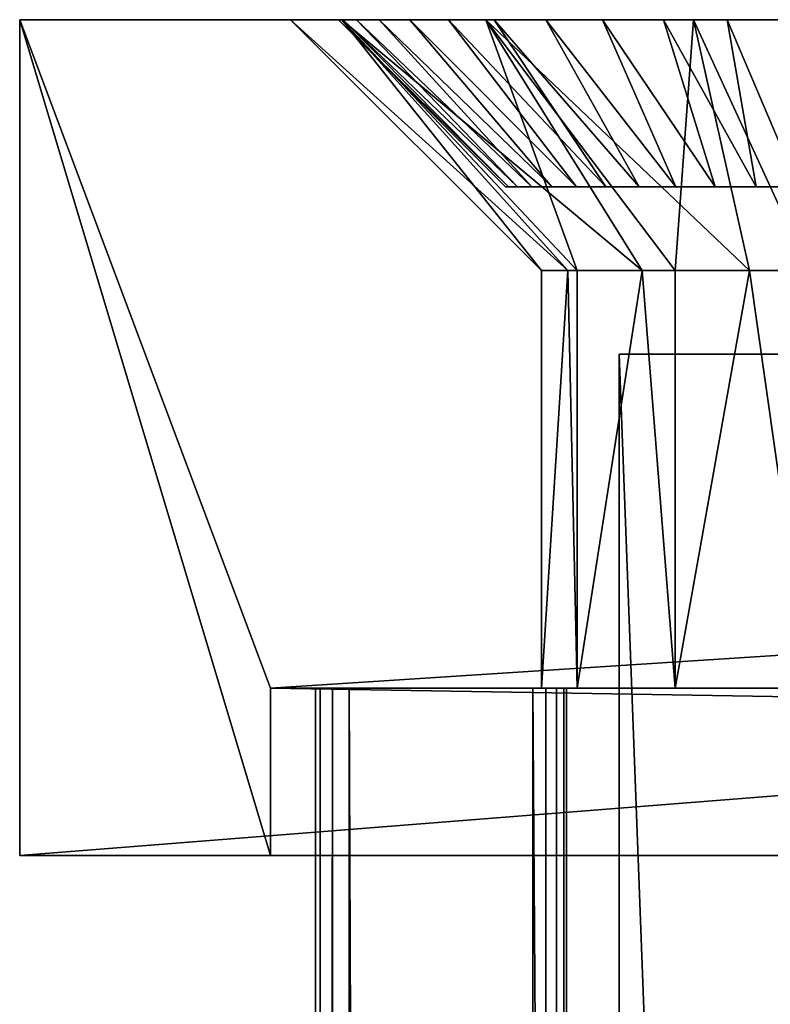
# Model space of a CAD drawing. Header units: millimetres. Extents: x -30 to 33, y 6 to 1514.
# Tile 32 of 43: x -30.37 to -25.88, y 1507.89 to 1513.78. Entities that reach past the tile are written whole.
import ezdxf

# ---------------------------------------------------------------- set-up
doc = ezdxf.new("R2010")
doc.units = ezdxf.units.MM
doc.header["$LTSCALE"] = 25.4
doc.layers.get('0').update_dxf_attribs({"true_color": 0xff5454})

# ---------------------------------------------------------------- blocks, each defined once
blk = doc.blocks.new('CL-OFFICE-PRO-LED-150-8294-8292-8295-8293.STL')
at = {"color": 250, "true_color": 0x262626}
mesh = blk.add_polyface(dxfattribs=at)
corners = [(32.928, 1508.7819, 72.785), (31.428, 1509.7819, 72.785), (31.428, 1508.7819, 72.785), (-28.872, 1508.7819, 72.785), (-30.372, 1513.7819, 72.785), (-30.372, 1508.7819, 72.785), (-28.872, 1509.7819, 72.785), (32.928, 1513.7819, 72.785)]
mesh.append_faces([[corners[k] for k in face] for face in [(0, 1, 2), (3, 4, 5)]], dxfattribs={"vtx0": -1, "color": 250})
mesh.append_faces([[corners[k] for k in face] for face in [(4, 6, 7), (7, 1, 0)]], dxfattribs={"vtx0": -1, "vtx1": -1, "color": 250})
mesh.append_faces([[corners[k] for k in face] for face in [(4, 3, 6), (7, 6, 1)]], dxfattribs={"vtx0": -1, "vtx2": -1, "color": 250})
mesh = blk.add_polyface(dxfattribs=at)
corners = [(-30.372, 1513.7819, 72.785), (-30.372, 1508.7819, 0.985), (-30.372, 1508.7819, 72.785), (-30.372, 1513.7819, 0.985)]
mesh.append_faces([[corners[k] for k in face] for face in [(0, 1, 2), (1, 0, 3)]], dxfattribs={"vtx0": -1, "color": 250})
mesh = blk.add_polyface(dxfattribs=at)
corners = [(32.928, 1513.7819, 0.985), (-30.372, 1508.7819, 0.985), (-30.372, 1513.7819, 0.985), (32.928, 1508.7819, 0.985)]
mesh.append_faces([[corners[k] for k in face] for face in [(0, 1, 2), (1, 0, 3)]], dxfattribs={"vtx0": -1, "color": 250})
mesh = blk.add_polyface(dxfattribs=at)
corners = [(-30.372, 1513.7819, 0.985), (-27.5848, 1513.7819, 41.2113), (32.928, 1513.7819, 0.985), (-28.445, 1513.7819, 42.2899), (-28.7519, 1513.7819, 43.635), (-30.372, 1513.7819, 72.785), (-26.3418, 1513.7819, 40.6127), (-28.445, 1513.7819, 44.98), (-27.5848, 1513.7819, 46.0586), (-26.3418, 1513.7819, 46.6572), (-24.9621, 1513.7819, 46.6572), (27.5182, 1513.7819, 46.6572), (28.8979, 1513.7819, 46.6572), (31.308, 1513.7819, 43.635), (32.928, 1513.7819, 72.785), (31.0011, 1513.7819, 42.2899), (30.1409, 1513.7819, 41.2113), (28.8979, 1513.7819, 40.6127), (-24.9621, 1513.7819, 40.6127), (27.5182, 1513.7819, 40.6127), (31.0011, 1513.7819, 44.98), (30.1409, 1513.7819, 46.0586), (-23.7191, 1513.7819, 41.2113), (26.2752, 1513.7819, 41.2113), (-22.8589, 1513.7819, 42.2899), (25.415, 1513.7819, 42.2899), (-22.552, 1513.7819, 43.635), (25.108, 1513.7819, 43.635), (-22.8589, 1513.7819, 44.98), (25.415, 1513.7819, 44.98), (-23.7191, 1513.7819, 46.0586), (26.2752, 1513.7819, 46.0586)]
mesh.append_faces([[corners[k] for k in face] for face in [(0, 1, 2), (1, 0, 3), (3, 0, 4), (4, 5, 7), (7, 5, 8), (8, 5, 9), (9, 5, 10), (11, 5, 12), (2, 13, 14), (13, 2, 15), (15, 2, 16), (16, 2, 17), (17, 18, 19), (14, 12, 5), (22, 19, 18), (19, 22, 23), (23, 24, 25), (25, 26, 27), (27, 28, 29), (29, 30, 31), (31, 10, 11)]], dxfattribs={"vtx0": -1, "vtx1": -1, "color": 250})
mesh.append_faces([[corners[k] for k in face] for face in [(10, 5, 11), (17, 2, 6)]], dxfattribs={"vtx0": -1, "vtx1": -1, "vtx2": -1, "color": 250})
mesh.append_faces([[corners[k] for k in face] for face in [(4, 0, 5), (2, 1, 6), (17, 6, 18), (14, 13, 20), (14, 20, 21), (14, 21, 12), (23, 22, 24), (25, 24, 26), (27, 26, 28), (29, 28, 30), (31, 30, 10)]], dxfattribs={"vtx0": -1, "vtx2": -1, "color": 250})
mesh = blk.add_polyface(dxfattribs=at)
corners = [(-28.7519, 1513.7819, 43.635), (-27.0935, 1512.2819, 44.3292), (-27.2519, 1512.2819, 43.635), (-28.445, 1513.7819, 44.98)]
mesh.append_faces([[corners[k] for k in face] for face in [(0, 1, 2), (1, 0, 3)]], dxfattribs={"vtx0": -1, "color": 250})
mesh = blk.add_polyface(dxfattribs=at)
corners = [(-28.445, 1513.7819, 42.2899), (-27.2519, 1512.2819, 43.635), (-27.0935, 1512.2819, 42.9407), (-28.7519, 1513.7819, 43.635)]
mesh.append_faces([[corners[k] for k in face] for face in [(0, 1, 2), (1, 0, 3)]], dxfattribs={"vtx0": -1, "color": 250})
at = {"color": 8, "true_color": 0x7c7b7b}
mesh = blk.add_polyface(dxfattribs=at)
corners = [(-27.4479, 1512.7819, 43.8874), (-28.4656, 1513.7819, 43.635), (-27.4656, 1512.7819, 43.635), (-28.4382, 1513.7819, 44.0265)]
mesh.append_faces([[corners[k] for k in face] for face in [(0, 1, 2), (1, 0, 3)]], dxfattribs={"vtx0": -1, "color": 8})
mesh = blk.add_polyface(dxfattribs=at)
corners = [(-27.4479, 1512.7819, 43.3825), (-28.4656, 1513.7819, 43.635), (-28.4382, 1513.7819, 43.2434), (-27.4656, 1512.7819, 43.635)]
mesh.append_faces([[corners[k] for k in face] for face in [(0, 1, 2), (1, 0, 3)]], dxfattribs={"vtx0": -1, "color": 8})
mesh = blk.add_polyface(dxfattribs=at)
corners = [(-26.1405, 1513.7819, 40.8641), (-25.3578, 1513.7819, 40.8367), (-25.7501, 1513.7819, 40.823), (-24.9713, 1513.7819, 40.9049), (-26.5214, 1513.7819, 40.959), (-24.5979, 1513.7819, 41.0262), (-26.8854, 1513.7819, 41.1061), (-24.2451, 1513.7819, 41.1983), (-27.2253, 1513.7819, 41.3023), (-23.9197, 1513.7819, 41.4178), (-27.5346, 1513.7819, 41.544), (-23.628, 1513.7819, 41.6804), (-27.8073, 1513.7819, 41.8264), (-23.3757, 1513.7819, 41.9811), (-28.0381, 1513.7819, 42.144), (-23.1676, 1513.7819, 42.314), (-28.2223, 1513.7819, 42.4905), (-23.008, 1513.7819, 42.6726), (-28.3566, 1513.7819, 42.8594), (-22.8998, 1513.7819, 43.05), (-28.4382, 1513.7819, 43.2434), (-22.8452, 1513.7819, 43.4387), (-28.4656, 1513.7819, 43.635), (-22.8452, 1513.7819, 43.8312), (-28.4382, 1513.7819, 44.0265), (-22.8998, 1513.7819, 44.22), (-28.3566, 1513.7819, 44.4105), (-23.008, 1513.7819, 44.5973), (-28.2223, 1513.7819, 44.7794), (-23.1676, 1513.7819, 44.9559), (-28.0381, 1513.7819, 45.126), (-23.3757, 1513.7819, 45.2888), (-27.8073, 1513.7819, 45.4435), (-23.628, 1513.7819, 45.5895), (-27.5346, 1513.7819, 45.7259), (-23.9197, 1513.7819, 45.8521), (-27.2253, 1513.7819, 45.9676), (-24.2451, 1513.7819, 46.0717), (-26.8854, 1513.7819, 46.1638), (-24.5979, 1513.7819, 46.2437), (-26.5214, 1513.7819, 46.3109), (-24.9713, 1513.7819, 46.365), (-26.1405, 1513.7819, 46.4059), (-25.3578, 1513.7819, 46.4332), (-25.7501, 1513.7819, 46.4469)]
mesh.append_faces([[corners[k] for k in face] for face in [(0, 1, 2), (43, 42, 44)]], dxfattribs={"vtx0": -1, "color": 8})
mesh.append_faces([[corners[k] for k in face] for face in [(1, 0, 3), (3, 4, 5), (5, 6, 7), (7, 8, 9), (9, 10, 11), (11, 12, 13), (13, 14, 15), (15, 16, 17), (17, 18, 19), (19, 20, 21), (21, 22, 23), (23, 24, 25), (25, 26, 27), (27, 28, 29), (29, 30, 31), (31, 32, 33), (33, 34, 35), (35, 36, 37), (37, 38, 39), (39, 40, 41), (41, 42, 43)]], dxfattribs={"vtx0": -1, "vtx1": -1, "color": 8})
mesh.append_faces([[corners[k] for k in face] for face in [(3, 0, 4), (5, 4, 6), (7, 6, 8), (9, 8, 10), (11, 10, 12), (13, 12, 14), (15, 14, 16), (17, 16, 18), (19, 18, 20), (21, 20, 22), (23, 22, 24), (25, 24, 26), (27, 26, 28), (29, 28, 30), (31, 30, 32), (33, 32, 34), (35, 34, 36), (37, 36, 38), (39, 38, 40), (41, 40, 42)]], dxfattribs={"vtx0": -1, "vtx2": -1, "color": 8})
at = {"color": 250, "true_color": 0x262626}
mesh = blk.add_polyface(dxfattribs=at)
corners = [(-27.0376, 1512.2819, 42.835), (-27.5848, 1513.7819, 41.2113), (-28.445, 1513.7819, 42.2899)]
mesh.append_faces([[corners[k] for k in face] for face in [(0, 1, 2)]], dxfattribs={"color": 250})
mesh = blk.add_polyface(dxfattribs=at)
corners = [(-27.5848, 1513.7819, 46.0586), (-26.6495, 1512.2819, 44.8859), (-28.445, 1513.7819, 44.98)]
mesh.append_faces([[corners[k] for k in face] for face in [(0, 1, 2)]], dxfattribs={"color": 250})
mesh = blk.add_polyface(dxfattribs=at)
corners = [(-28.445, 1513.7819, 44.98), (-26.6495, 1512.2819, 44.8859), (-27.0376, 1512.2819, 44.435)]
mesh.append_faces([[corners[k] for k in face] for face in [(0, 1, 2)]], dxfattribs={"color": 250})
mesh = blk.add_polyface(dxfattribs=at)
corners = [(-28.445, 1513.7819, 44.98), (-27.0376, 1512.2819, 44.435), (-27.0935, 1512.2819, 44.3292)]
mesh.append_faces([[corners[k] for k in face] for face in [(0, 1, 2)]], dxfattribs={"color": 250})
mesh = blk.add_polyface(dxfattribs=at)
corners = [(-27.0935, 1512.2819, 42.9407), (-27.0376, 1512.2819, 42.835), (-28.445, 1513.7819, 42.2899)]
mesh.append_faces([[corners[k] for k in face] for face in [(0, 1, 2)]], dxfattribs={"color": 250})
at = {"color": 8, "true_color": 0x7c7b7b}
mesh = blk.add_polyface(dxfattribs=at)
corners = [(-27.3953, 1512.7819, 44.1349), (-28.4382, 1513.7819, 44.0265), (-27.4479, 1512.7819, 43.8874), (-28.3566, 1513.7819, 44.4105)]
mesh.append_faces([[corners[k] for k in face] for face in [(0, 1, 2), (1, 0, 3)]], dxfattribs={"vtx0": -1, "color": 8})
mesh = blk.add_polyface(dxfattribs=at)
corners = [(-27.3953, 1512.7819, 43.1351), (-28.4382, 1513.7819, 43.2434), (-28.3566, 1513.7819, 42.8594), (-27.4479, 1512.7819, 43.3825)]
mesh.append_faces([[corners[k] for k in face] for face in [(0, 1, 2), (1, 0, 3)]], dxfattribs={"vtx0": -1, "color": 8})
mesh = blk.add_polyface(dxfattribs=at)
corners = [(-27.3088, 1512.7819, 44.3726), (-28.3566, 1513.7819, 44.4105), (-27.3953, 1512.7819, 44.1349), (-28.2223, 1513.7819, 44.7794)]
mesh.append_faces([[corners[k] for k in face] for face in [(0, 1, 2), (1, 0, 3)]], dxfattribs={"vtx0": -1, "color": 8})
mesh = blk.add_polyface(dxfattribs=at)
corners = [(-27.3088, 1512.7819, 42.8973), (-28.3566, 1513.7819, 42.8594), (-28.2223, 1513.7819, 42.4905), (-27.3953, 1512.7819, 43.1351)]
mesh.append_faces([[corners[k] for k in face] for face in [(0, 1, 2), (1, 0, 3)]], dxfattribs={"vtx0": -1, "color": 8})
mesh = blk.add_polyface(dxfattribs=at)
corners = [(-27.19, 1512.7819, 44.596), (-28.2223, 1513.7819, 44.7794), (-27.3088, 1512.7819, 44.3726), (-28.0381, 1513.7819, 45.126)]
mesh.append_faces([[corners[k] for k in face] for face in [(0, 1, 2), (1, 0, 3)]], dxfattribs={"vtx0": -1, "color": 8})
mesh = blk.add_polyface(dxfattribs=at)
corners = [(-27.19, 1512.7819, 42.6739), (-28.2223, 1513.7819, 42.4905), (-28.0381, 1513.7819, 42.144), (-27.3088, 1512.7819, 42.8973)]
mesh.append_faces([[corners[k] for k in face] for face in [(0, 1, 2), (1, 0, 3)]], dxfattribs={"vtx0": -1, "color": 8})
mesh = blk.add_polyface(dxfattribs=at)
corners = [(-27.0413, 1512.7819, 44.8008), (-28.0381, 1513.7819, 45.126), (-27.19, 1512.7819, 44.596), (-27.8073, 1513.7819, 45.4435)]
mesh.append_faces([[corners[k] for k in face] for face in [(0, 1, 2), (1, 0, 3)]], dxfattribs={"vtx0": -1, "color": 8})
mesh = blk.add_polyface(dxfattribs=at)
corners = [(-27.0413, 1512.7819, 42.4692), (-28.0381, 1513.7819, 42.144), (-27.8073, 1513.7819, 41.8264), (-27.19, 1512.7819, 42.6739)]
mesh.append_faces([[corners[k] for k in face] for face in [(0, 1, 2), (1, 0, 3)]], dxfattribs={"vtx0": -1, "color": 8})
mesh = blk.add_polyface(dxfattribs=at)
corners = [(-26.8655, 1512.7819, 44.9828), (-27.8073, 1513.7819, 45.4435), (-27.0413, 1512.7819, 44.8008), (-27.5346, 1513.7819, 45.7259)]
mesh.append_faces([[corners[k] for k in face] for face in [(0, 1, 2), (1, 0, 3)]], dxfattribs={"vtx0": -1, "color": 8})
mesh = blk.add_polyface(dxfattribs=at)
corners = [(-26.8655, 1512.7819, 42.2872), (-27.8073, 1513.7819, 41.8264), (-27.5346, 1513.7819, 41.544), (-27.0413, 1512.7819, 42.4692)]
mesh.append_faces([[corners[k] for k in face] for face in [(0, 1, 2), (1, 0, 3)]], dxfattribs={"vtx0": -1, "color": 8})
at = {"color": 250, "true_color": 0x262626}
mesh = blk.add_polyface(dxfattribs=at)
corners = [(-27.0376, 1512.2819, 42.835), (-26.6495, 1512.2819, 42.384), (-27.5848, 1513.7819, 41.2113)]
mesh.append_faces([[corners[k] for k in face] for face in [(0, 1, 2)]], dxfattribs={"color": 250})
mesh = blk.add_polyface(dxfattribs=at)
corners = [(-26.6495, 1512.2819, 42.384), (-26.452, 1512.2819, 42.2493), (-27.5848, 1513.7819, 41.2113)]
mesh.append_faces([[corners[k] for k in face] for face in [(0, 1, 2)]], dxfattribs={"color": 250})
mesh = blk.add_polyface(dxfattribs=at)
corners = [(-26.452, 1512.2819, 42.2493), (-26.3418, 1513.7819, 40.6127), (-27.5848, 1513.7819, 41.2113)]
mesh.append_faces([[corners[k] for k in face] for face in [(0, 1, 2)]], dxfattribs={"color": 250})
mesh = blk.add_polyface(dxfattribs=at)
corners = [(-26.3418, 1513.7819, 46.6572), (-26.008, 1512.2819, 45.1948), (-27.5848, 1513.7819, 46.0586)]
mesh.append_faces([[corners[k] for k in face] for face in [(0, 1, 2)]], dxfattribs={"color": 250})
mesh = blk.add_polyface(dxfattribs=at)
corners = [(-26.008, 1512.2819, 45.1948), (-26.452, 1512.2819, 45.0206), (-27.5848, 1513.7819, 46.0586)]
mesh.append_faces([[corners[k] for k in face] for face in [(0, 1, 2)]], dxfattribs={"color": 250})
mesh = blk.add_polyface(dxfattribs=at)
corners = [(-27.5848, 1513.7819, 46.0586), (-26.452, 1512.2819, 45.0206), (-26.6495, 1512.2819, 44.8859)]
mesh.append_faces([[corners[k] for k in face] for face in [(0, 1, 2)]], dxfattribs={"color": 250})
at = {"color": 8, "true_color": 0x7c7b7b}
mesh = blk.add_polyface(dxfattribs=at)
corners = [(-26.6661, 1512.7819, 45.1385), (-27.5346, 1513.7819, 45.7259), (-26.8655, 1512.7819, 44.9828), (-27.2253, 1513.7819, 45.9676)]
mesh.append_faces([[corners[k] for k in face] for face in [(0, 1, 2), (1, 0, 3)]], dxfattribs={"vtx0": -1, "color": 8})
mesh = blk.add_polyface(dxfattribs=at)
corners = [(-26.6661, 1512.7819, 42.1314), (-27.5346, 1513.7819, 41.544), (-27.2253, 1513.7819, 41.3023), (-26.8655, 1512.7819, 42.2872)]
mesh.append_faces([[corners[k] for k in face] for face in [(0, 1, 2), (1, 0, 3)]], dxfattribs={"vtx0": -1, "color": 8})
mesh = blk.add_polyface(dxfattribs=at)
corners = [(-26.447, 1512.7819, 45.2651), (-27.2253, 1513.7819, 45.9676), (-26.6661, 1512.7819, 45.1385), (-26.8854, 1513.7819, 46.1638)]
mesh.append_faces([[corners[k] for k in face] for face in [(0, 1, 2), (1, 0, 3)]], dxfattribs={"vtx0": -1, "color": 8})
mesh = blk.add_polyface(dxfattribs=at)
corners = [(-26.447, 1512.7819, 42.0049), (-27.2253, 1513.7819, 41.3023), (-26.8854, 1513.7819, 41.1061), (-26.6661, 1512.7819, 42.1314)]
mesh.append_faces([[corners[k] for k in face] for face in [(0, 1, 2), (1, 0, 3)]], dxfattribs={"vtx0": -1, "color": 8})
mesh = blk.add_polyface(dxfattribs=at)
corners = [(-26.2124, 1512.7819, 45.3598), (-26.8854, 1513.7819, 46.1638), (-26.447, 1512.7819, 45.2651), (-26.5214, 1513.7819, 46.3109)]
mesh.append_faces([[corners[k] for k in face] for face in [(0, 1, 2), (1, 0, 3)]], dxfattribs={"vtx0": -1, "color": 8})
mesh = blk.add_polyface(dxfattribs=at)
corners = [(-26.2124, 1512.7819, 41.9101), (-26.8854, 1513.7819, 41.1061), (-26.5214, 1513.7819, 40.959), (-26.447, 1512.7819, 42.0049)]
mesh.append_faces([[corners[k] for k in face] for face in [(0, 1, 2), (1, 0, 3)]], dxfattribs={"vtx0": -1, "color": 8})
mesh = blk.add_polyface(dxfattribs=at)
corners = [(-25.9669, 1512.7819, 45.4211), (-26.5214, 1513.7819, 46.3109), (-26.2124, 1512.7819, 45.3598), (-26.1405, 1513.7819, 46.4059)]
mesh.append_faces([[corners[k] for k in face] for face in [(0, 1, 2), (1, 0, 3)]], dxfattribs={"vtx0": -1, "color": 8})
mesh = blk.add_polyface(dxfattribs=at)
corners = [(-25.9669, 1512.7819, 41.8489), (-26.5214, 1513.7819, 40.959), (-26.1405, 1513.7819, 40.8641), (-26.2124, 1512.7819, 41.9101)]
mesh.append_faces([[corners[k] for k in face] for face in [(0, 1, 2), (1, 0, 3)]], dxfattribs={"vtx0": -1, "color": 8})
at = {"color": 250, "true_color": 0x262626}
mesh = blk.add_polyface(dxfattribs=at)
corners = [(-26.452, 1512.2819, 42.2493), (-26.008, 1512.2819, 42.0751), (-26.3418, 1513.7819, 40.6127)]
mesh.append_faces([[corners[k] for k in face] for face in [(0, 1, 2)]], dxfattribs={"color": 250})
mesh = blk.add_polyface(dxfattribs=at)
corners = [(-26.008, 1512.2819, 42.0751), (-25.652, 1512.2819, 42.035), (-26.3418, 1513.7819, 40.6127)]
mesh.append_faces([[corners[k] for k in face] for face in [(0, 1, 2)]], dxfattribs={"color": 250})
mesh = blk.add_polyface(dxfattribs=at)
corners = [(-24.9621, 1513.7819, 40.6127), (-26.3418, 1513.7819, 40.6127), (-25.652, 1512.2819, 42.035)]
mesh.append_faces([[corners[k] for k in face] for face in [(0, 1, 2)]], dxfattribs={"color": 250})
mesh = blk.add_polyface(dxfattribs=at)
corners = [(-24.9621, 1513.7819, 46.6572), (-25.652, 1512.2819, 45.235), (-26.3418, 1513.7819, 46.6572)]
mesh.append_faces([[corners[k] for k in face] for face in [(0, 1, 2)]], dxfattribs={"color": 250})
mesh = blk.add_polyface(dxfattribs=at)
corners = [(-25.652, 1512.2819, 45.235), (-26.008, 1512.2819, 45.1948), (-26.3418, 1513.7819, 46.6572)]
mesh.append_faces([[corners[k] for k in face] for face in [(0, 1, 2)]], dxfattribs={"color": 250})
at = {"color": 8, "true_color": 0x7c7b7b}
mesh = blk.add_polyface(dxfattribs=at)
corners = [(-25.7152, 1512.7819, 45.4475), (-26.1405, 1513.7819, 46.4059), (-25.9669, 1512.7819, 45.4211), (-25.7501, 1513.7819, 46.4469)]
mesh.append_faces([[corners[k] for k in face] for face in [(0, 1, 2), (1, 0, 3)]], dxfattribs={"vtx0": -1, "color": 8})
mesh = blk.add_polyface(dxfattribs=at)
corners = [(-25.7152, 1512.7819, 41.8224), (-26.1405, 1513.7819, 40.8641), (-25.7501, 1513.7819, 40.823), (-25.9669, 1512.7819, 41.8489)]
mesh.append_faces([[corners[k] for k in face] for face in [(0, 1, 2), (1, 0, 3)]], dxfattribs={"vtx0": -1, "color": 8})
mesh = blk.add_polyface(dxfattribs=at)
corners = [(-25.4624, 1512.7819, 41.8312), (-25.9669, 1512.7819, 41.8489), (-25.7152, 1512.7819, 41.8224), (-25.2132, 1512.7819, 41.8752), (-26.2124, 1512.7819, 41.9101), (-24.9725, 1512.7819, 41.9534), (-26.447, 1512.7819, 42.0049), (-24.7451, 1512.7819, 42.0643), (-26.6661, 1512.7819, 42.1314), (-24.5354, 1512.7819, 42.2058), (-26.8655, 1512.7819, 42.2872), (-24.3473, 1512.7819, 42.3751), (-27.0413, 1512.7819, 42.4692), (-24.1847, 1512.7819, 42.5689), (-27.19, 1512.7819, 42.6739), (-24.0506, 1512.7819, 42.7835), (-27.3088, 1512.7819, 42.8973), (-23.9477, 1512.7819, 43.0147), (-27.3953, 1512.7819, 43.1351), (-23.8779, 1512.7819, 43.2579), (-27.4479, 1512.7819, 43.3825), (-23.8427, 1512.7819, 43.5084), (-27.4656, 1512.7819, 43.635), (-23.8427, 1512.7819, 43.7615), (-27.4479, 1512.7819, 43.8874), (-23.8779, 1512.7819, 44.012), (-27.3953, 1512.7819, 44.1349), (-23.9477, 1512.7819, 44.2553), (-27.3088, 1512.7819, 44.3726), (-24.0506, 1512.7819, 44.4864), (-27.19, 1512.7819, 44.596), (-24.1847, 1512.7819, 44.701), (-27.0413, 1512.7819, 44.8008), (-24.3473, 1512.7819, 44.8948), (-26.8655, 1512.7819, 44.9828), (-24.5354, 1512.7819, 45.0641), (-26.6661, 1512.7819, 45.1385), (-24.7451, 1512.7819, 45.2056), (-26.447, 1512.7819, 45.2651), (-24.9725, 1512.7819, 45.3165), (-26.2124, 1512.7819, 45.3598), (-25.2132, 1512.7819, 45.3947), (-25.9669, 1512.7819, 45.4211), (-25.4624, 1512.7819, 45.4387), (-25.7152, 1512.7819, 45.4475)]
mesh.append_faces([[corners[k] for k in face] for face in [(0, 1, 2), (42, 43, 44)]], dxfattribs={"vtx0": -1, "color": 8})
mesh.append_faces([[corners[k] for k in face] for face in [(1, 3, 4), (4, 5, 6), (6, 7, 8), (8, 9, 10), (10, 11, 12), (12, 13, 14), (14, 15, 16), (16, 17, 18), (18, 19, 20), (20, 21, 22), (22, 23, 24), (24, 25, 26), (26, 27, 28), (28, 29, 30), (30, 31, 32), (32, 33, 34), (34, 35, 36), (36, 37, 38), (38, 39, 40), (40, 41, 42)]], dxfattribs={"vtx0": -1, "vtx1": -1, "color": 8})
mesh.append_faces([[corners[k] for k in face] for face in [(1, 0, 3), (4, 3, 5), (6, 5, 7), (8, 7, 9), (10, 9, 11), (12, 11, 13), (14, 13, 15), (16, 15, 17), (18, 17, 19), (20, 19, 21), (22, 21, 23), (24, 23, 25), (26, 25, 27), (28, 27, 29), (30, 29, 31), (32, 31, 33), (34, 33, 35), (36, 35, 37), (38, 37, 39), (40, 39, 41), (42, 41, 43)]], dxfattribs={"vtx0": -1, "vtx2": -1, "color": 8})
at = {"color": 250, "true_color": 0x262626}
mesh = blk.add_polyface(dxfattribs=at)
corners = [(-27.0935, 1512.2819, 44.3292), (-27.0376, 1509.7819, 44.435), (-27.2519, 1509.7819, 43.635)]
mesh.append_faces([[corners[k] for k in face] for face in [(0, 1, 2)]], dxfattribs={"color": 250})
mesh = blk.add_polyface(dxfattribs=at)
corners = [(-27.0935, 1512.2819, 42.9407), (-27.2519, 1509.7819, 43.635), (-27.0376, 1509.7819, 42.835)]
mesh.append_faces([[corners[k] for k in face] for face in [(0, 1, 2)]], dxfattribs={"color": 250})
mesh = blk.add_polyface(dxfattribs=at)
corners = [(-27.2519, 1512.2819, 43.635), (-27.2519, 1509.7819, 43.635), (-27.0935, 1512.2819, 42.9407)]
mesh.append_faces([[corners[k] for k in face] for face in [(0, 1, 2)]], dxfattribs={"color": 250})
mesh = blk.add_polyface(dxfattribs=at)
corners = [(-27.0935, 1512.2819, 44.3292), (-27.2519, 1509.7819, 43.635), (-27.2519, 1512.2819, 43.635)]
mesh.append_faces([[corners[k] for k in face] for face in [(0, 1, 2)]], dxfattribs={"color": 250})
mesh = blk.add_polyface(dxfattribs=at)
corners = [(-27.0376, 1512.2819, 44.435), (-27.0376, 1509.7819, 44.435), (-27.0935, 1512.2819, 44.3292)]
mesh.append_faces([[corners[k] for k in face] for face in [(0, 1, 2)]], dxfattribs={"color": 250})
mesh = blk.add_polyface(dxfattribs=at)
corners = [(-27.0935, 1512.2819, 42.9407), (-27.0376, 1509.7819, 42.835), (-27.0376, 1512.2819, 42.835)]
mesh.append_faces([[corners[k] for k in face] for face in [(0, 1, 2)]], dxfattribs={"color": 250})
mesh = blk.add_polyface(dxfattribs=at)
corners = [(-26.6495, 1512.2819, 44.8859), (-26.452, 1509.7819, 45.0206), (-27.0376, 1509.7819, 44.435)]
mesh.append_faces([[corners[k] for k in face] for face in [(0, 1, 2)]], dxfattribs={"color": 250})
mesh = blk.add_polyface(dxfattribs=at)
corners = [(-26.6495, 1512.2819, 44.8859), (-27.0376, 1509.7819, 44.435), (-27.0376, 1512.2819, 44.435)]
mesh.append_faces([[corners[k] for k in face] for face in [(0, 1, 2)]], dxfattribs={"color": 250})
mesh = blk.add_polyface(dxfattribs=at)
corners = [(-26.452, 1509.7819, 42.2493), (-26.6495, 1512.2819, 42.384), (-27.0376, 1509.7819, 42.835)]
mesh.append_faces([[corners[k] for k in face] for face in [(0, 1, 2)]], dxfattribs={"color": 250})
mesh = blk.add_polyface(dxfattribs=at)
corners = [(-27.0376, 1512.2819, 42.835), (-27.0376, 1509.7819, 42.835), (-26.6495, 1512.2819, 42.384)]
mesh.append_faces([[corners[k] for k in face] for face in [(0, 1, 2)]], dxfattribs={"color": 250})
mesh = blk.add_polyface(dxfattribs=at)
corners = [(-26.452, 1509.7819, 45.0206), (-26.6495, 1512.2819, 44.8859), (-26.452, 1512.2819, 45.0206)]
mesh.append_faces([[corners[k] for k in face] for face in [(0, 1, 2)]], dxfattribs={"color": 250})
mesh = blk.add_polyface(dxfattribs=at)
corners = [(-26.452, 1512.2819, 42.2493), (-26.6495, 1512.2819, 42.384), (-26.452, 1509.7819, 42.2493)]
mesh.append_faces([[corners[k] for k in face] for face in [(0, 1, 2)]], dxfattribs={"color": 250})
mesh = blk.add_polyface(dxfattribs=at)
corners = [(-25.652, 1509.7819, 45.235), (-26.452, 1509.7819, 45.0206), (-26.008, 1512.2819, 45.1948)]
mesh.append_faces([[corners[k] for k in face] for face in [(0, 1, 2)]], dxfattribs={"color": 250})
mesh = blk.add_polyface(dxfattribs=at)
corners = [(-26.008, 1512.2819, 45.1948), (-26.452, 1509.7819, 45.0206), (-26.452, 1512.2819, 45.0206)]
mesh.append_faces([[corners[k] for k in face] for face in [(0, 1, 2)]], dxfattribs={"color": 250})
mesh = blk.add_polyface(dxfattribs=at)
corners = [(-25.652, 1509.7819, 42.035), (-26.008, 1512.2819, 42.0751), (-26.452, 1509.7819, 42.2493)]
mesh.append_faces([[corners[k] for k in face] for face in [(0, 1, 2)]], dxfattribs={"color": 250})
mesh = blk.add_polyface(dxfattribs=at)
corners = [(-26.008, 1512.2819, 42.0751), (-26.452, 1512.2819, 42.2493), (-26.452, 1509.7819, 42.2493)]
mesh.append_faces([[corners[k] for k in face] for face in [(0, 1, 2)]], dxfattribs={"color": 250})
mesh = blk.add_polyface(dxfattribs=at)
corners = [(-25.652, 1509.7819, 45.235), (-26.008, 1512.2819, 45.1948), (-25.652, 1512.2819, 45.235)]
mesh.append_faces([[corners[k] for k in face] for face in [(0, 1, 2)]], dxfattribs={"color": 250})
mesh = blk.add_polyface(dxfattribs=at)
corners = [(-25.652, 1512.2819, 42.035), (-26.008, 1512.2819, 42.0751), (-25.652, 1509.7819, 42.035)]
mesh.append_faces([[corners[k] for k in face] for face in [(0, 1, 2)]], dxfattribs={"color": 250})
at = {"color": 7, "true_color": 0xfefefe}
mesh = blk.add_polyface(dxfattribs=at)
corners = [(-26.7859, 1511.7817, 4.2047), (-26.7859, 7.7818, 2.485), (-26.7859, 7.7818, 4.2047), (-26.7859, 1511.7817, 2.485)]
mesh.append_faces([[corners[k] for k in face] for face in [(0, 1, 2), (1, 0, 3)]], dxfattribs={"vtx0": -1, "color": 7})
mesh = blk.add_polyface(dxfattribs=at)
corners = [(29.4086, 7.7818, 4.2047), (-26.7859, 1511.7817, 4.2047), (-26.7859, 7.7818, 4.2047), (29.4086, 1511.7817, 4.2047)]
mesh.append_faces([[corners[k] for k in face] for face in [(0, 1, 2), (1, 0, 3)]], dxfattribs={"vtx0": -1, "color": 7})
mesh = blk.add_polyface(dxfattribs=at)
corners = [(29.4086, 1511.7817, 2.485), (-26.7859, 7.7818, 2.485), (-26.7859, 1511.7817, 2.485), (29.4086, 7.7818, 2.485)]
mesh.append_faces([[corners[k] for k in face] for face in [(0, 1, 2), (1, 0, 3)]], dxfattribs={"vtx0": -1, "color": 7})
mesh = blk.add_polyface(dxfattribs=at)
corners = [(-26.7859, 1511.7817, 4.2047), (29.4086, 1511.7817, 2.485), (-26.7859, 1511.7817, 2.485), (29.4086, 1511.7817, 4.2047)]
mesh.append_faces([[corners[k] for k in face] for face in [(0, 1, 2), (1, 0, 3)]], dxfattribs={"vtx0": -1, "color": 7})
at = {"color": 250, "true_color": 0x262626}
mesh = blk.add_polyface(dxfattribs=at)
corners = [(31.428, 1509.7819, 2.485), (29.008, 1509.7819, 42.2493), (-28.872, 1509.7819, 2.485), (29.5937, 1509.7819, 42.835), (29.8081, 1509.7819, 43.635), (31.428, 1509.7819, 72.785), (28.208, 1509.7819, 42.035), (29.5937, 1509.7819, 44.435), (29.008, 1509.7819, 45.0206), (28.208, 1509.7819, 45.235), (-25.652, 1509.7819, 45.235), (-27.2519, 1509.7819, 43.635), (-28.872, 1509.7819, 72.785), (-27.0376, 1509.7819, 42.835), (-26.452, 1509.7819, 42.2493), (-25.652, 1509.7819, 42.035), (-27.0376, 1509.7819, 44.435), (-26.452, 1509.7819, 45.0206), (27.4081, 1509.7819, 42.2493), (-24.8519, 1509.7819, 42.2493), (26.8224, 1509.7819, 42.835), (-24.2663, 1509.7819, 42.835), (26.608, 1509.7819, 43.635), (-24.052, 1509.7819, 43.635), (26.8224, 1509.7819, 44.435), (-24.2663, 1509.7819, 44.435), (27.4081, 1509.7819, 45.0206), (-24.8519, 1509.7819, 45.0206)]
mesh.append_faces([[corners[k] for k in face] for face in [(0, 1, 2), (1, 0, 3), (3, 0, 4), (4, 5, 7), (7, 5, 8), (8, 5, 9), (2, 11, 12), (11, 2, 13), (13, 2, 14), (14, 2, 15), (12, 10, 5), (18, 15, 6), (15, 18, 19), (19, 20, 21), (21, 22, 23), (23, 24, 25), (25, 26, 27), (27, 9, 10)]], dxfattribs={"vtx0": -1, "vtx1": -1, "color": 250})
mesh.append_faces([[corners[k] for k in face] for face in [(9, 5, 10), (15, 2, 6)]], dxfattribs={"vtx0": -1, "vtx1": -1, "vtx2": -1, "color": 250})
mesh.append_faces([[corners[k] for k in face] for face in [(4, 0, 5), (2, 1, 6), (12, 11, 16), (12, 16, 17), (12, 17, 10), (19, 18, 20), (21, 20, 22), (23, 22, 24), (25, 24, 26), (27, 26, 9)]], dxfattribs={"vtx0": -1, "vtx2": -1, "color": 250})
mesh = blk.add_polyface(dxfattribs=at)
corners = [(31.428, 1508.7819, 2.485), (-28.872, 1509.7819, 2.485), (-28.872, 1508.7819, 2.485), (31.428, 1509.7819, 2.485)]
mesh.append_faces([[corners[k] for k in face] for face in [(0, 1, 2), (1, 0, 3)]], dxfattribs={"vtx0": -1, "color": 250})
mesh = blk.add_polyface(dxfattribs=at)
corners = [(-28.872, 1509.7819, 2.485), (-28.872, 1508.7819, 72.785), (-28.872, 1508.7819, 2.485), (-28.872, 1509.7819, 72.785)]
mesh.append_faces([[corners[k] for k in face] for face in [(0, 1, 2), (1, 0, 3)]], dxfattribs={"vtx0": -1, "color": 250})
mesh = blk.add_polyface(dxfattribs=at)
corners = [(-28.602, 1509.7819, 2.685), (-28.5752, 9.7818, 2.585), (-28.602, 9.7818, 2.685), (-28.5752, 1509.7819, 2.585)]
mesh.append_faces([[corners[k] for k in face] for face in [(0, 1, 2), (1, 0, 3)]], dxfattribs={"vtx0": -1, "color": 250})
mesh = blk.add_polyface(dxfattribs=at)
corners = [(-28.602, 1509.7819, 72.285), (-28.602, 9.7818, 2.685), (-28.602, 9.7818, 72.285), (-28.602, 1509.7819, 2.685)]
mesh.append_faces([[corners[k] for k in face] for face in [(0, 1, 2), (1, 0, 3)]], dxfattribs={"vtx0": -1, "color": 250})
mesh = blk.add_polyface(dxfattribs=at)
corners = [(-28.5752, 1509.7819, 72.385), (-28.602, 9.7818, 72.285), (-28.5752, 9.7818, 72.385), (-28.602, 1509.7819, 72.285)]
mesh.append_faces([[corners[k] for k in face] for face in [(0, 1, 2), (1, 0, 3)]], dxfattribs={"vtx0": -1, "color": 250})
mesh = blk.add_polyface(dxfattribs=at)
corners = [(-28.5752, 1509.7819, 2.585), (-27.302, 1509.7819, 2.485), (-28.402, 1509.7819, 2.485), (-27.2254, 1509.7819, 2.5002), (-27.1019, 1509.7819, 2.685), (-28.602, 1509.7819, 2.685), (-28.602, 1509.7819, 72.285), (-27.1019, 1509.7819, 66.6701), (-27.302, 1509.7819, 68.185), (-15.602, 1509.7819, 66.6701), (-27.302, 1509.7819, 71.185), (-22.1019, 1509.7819, 71.185), (-22.1019, 1509.7819, 72.485), (-28.5752, 1509.7819, 72.385), (-28.502, 1509.7819, 72.4582), (-28.402, 1509.7819, 72.485), (-17.1019, 1509.7819, 68.185), (-15.602, 1509.7819, 70.9846), (-17.1019, 1509.7819, 72.485), (18.158, 1509.7819, 70.9846), (18.158, 1509.7819, 66.685), (19.658, 1509.7819, 68.185), (29.658, 1509.7819, 66.685), (19.658, 1509.7819, 72.485), (24.6581, 1509.7819, 72.485), (29.658, 1509.7819, 71.185), (24.6581, 1509.7819, 71.185), (31.1581, 1509.7819, 72.285), (31.1428, 1509.7819, 72.3615), (31.0995, 1509.7819, 72.4264), (31.0346, 1509.7819, 72.4697), (30.958, 1509.7819, 72.485), (29.7166, 1509.7819, 2.5435), (30.958, 1509.7819, 2.485), (29.858, 1509.7819, 2.485), (31.1428, 1509.7819, 2.6084), (29.658, 1509.7819, 2.685), (31.1581, 1509.7819, 2.685), (29.658, 1509.7819, 68.185)]
mesh.append_faces([[corners[k] for k in face] for face in [(0, 1, 2), (12, 14, 15), (24, 25, 26), (30, 24, 31), (32, 33, 34)]], dxfattribs={"vtx0": -1, "color": 250})
mesh.append_faces([[corners[k] for k in face] for face in [(1, 0, 3), (3, 0, 4), (4, 6, 7), (7, 8, 9), (8, 6, 10), (10, 6, 11), (11, 6, 12), (9, 16, 17), (16, 9, 8), (17, 18, 19), (20, 21, 22), (21, 19, 23), (23, 19, 18), (27, 24, 28), (28, 24, 29), (29, 24, 30), (33, 32, 35), (35, 36, 37), (37, 22, 27), (38, 22, 21)]], dxfattribs={"vtx0": -1, "vtx1": -1, "color": 250})
mesh.append_faces([[corners[k] for k in face] for face in [(7, 6, 8), (25, 24, 27), (27, 22, 38)]], dxfattribs={"vtx0": -1, "vtx1": -1, "vtx2": -1, "color": 250})
mesh.append_faces([[corners[k] for k in face] for face in [(4, 0, 5), (4, 5, 6), (12, 6, 13), (12, 13, 14), (17, 16, 18), (21, 20, 19), (35, 32, 36), (37, 36, 22), (27, 38, 25)]], dxfattribs={"vtx0": -1, "vtx2": -1, "color": 250})
mesh = blk.add_polyface(dxfattribs=at)
corners = [(-28.5752, 1509.7819, 2.585), (-28.502, 9.7818, 2.5118), (-28.5752, 9.7818, 2.585), (-28.502, 1509.7819, 2.5118)]
mesh.append_faces([[corners[k] for k in face] for face in [(0, 1, 2), (1, 0, 3)]], dxfattribs={"vtx0": -1, "color": 250})
mesh = blk.add_polyface(dxfattribs=at)
corners = [(-28.502, 1509.7819, 72.4582), (-28.5752, 9.7818, 72.385), (-28.502, 9.7818, 72.4582), (-28.5752, 1509.7819, 72.385)]
mesh.append_faces([[corners[k] for k in face] for face in [(0, 1, 2), (1, 0, 3)]], dxfattribs={"vtx0": -1, "color": 250})
mesh = blk.add_polyface(dxfattribs=at)
corners = [(-28.402, 1509.7819, 2.485), (-28.502, 9.7818, 2.5118), (-28.502, 1509.7819, 2.5118), (-28.402, 9.7818, 2.485)]
mesh.append_faces([[corners[k] for k in face] for face in [(0, 1, 2), (1, 0, 3)]], dxfattribs={"vtx0": -1, "color": 250})
mesh = blk.add_polyface(dxfattribs=at)
corners = [(-28.402, 9.7818, 72.485), (-28.502, 1509.7819, 72.4582), (-28.502, 9.7818, 72.4582), (-28.402, 1509.7819, 72.485)]
mesh.append_faces([[corners[k] for k in face] for face in [(0, 1, 2), (1, 0, 3)]], dxfattribs={"vtx0": -1, "color": 250})
mesh = blk.add_polyface(dxfattribs=at)
corners = [(-27.302, 1509.7819, 2.485), (-28.402, 9.7818, 2.485), (-28.402, 1509.7819, 2.485), (-27.302, 9.7818, 2.485)]
mesh.append_faces([[corners[k] for k in face] for face in [(0, 1, 2), (1, 0, 3)]], dxfattribs={"vtx0": -1, "color": 250})
mesh = blk.add_polyface(dxfattribs=at)
corners = [(-22.1019, 9.7818, 72.485), (-28.402, 1509.7819, 72.485), (-28.402, 9.7818, 72.485), (-22.1019, 1509.7819, 72.485)]
mesh.append_faces([[corners[k] for k in face] for face in [(0, 1, 2), (1, 0, 3)]], dxfattribs={"vtx0": -1, "color": 250})
mesh = blk.add_polyface(dxfattribs=at)
corners = [(-27.2254, 1509.7819, 2.5002), (-27.302, 9.7818, 2.485), (-27.302, 1509.7819, 2.485), (-27.2254, 9.7818, 2.5002)]
mesh.append_faces([[corners[k] for k in face] for face in [(0, 1, 2), (1, 0, 3)]], dxfattribs={"vtx0": -1, "color": 250})
mesh = blk.add_polyface(dxfattribs=at)
corners = [(-22.1019, 1509.7819, 71.185), (-27.302, 9.7818, 71.185), (-27.302, 1509.7819, 71.185), (-22.1019, 9.7818, 71.185)]
mesh.append_faces([[corners[k] for k in face] for face in [(0, 1, 2), (1, 0, 3)]], dxfattribs={"vtx0": -1, "color": 250})
mesh = blk.add_polyface(dxfattribs=at)
corners = [(-27.302, 1509.7819, 68.185), (-27.302, 9.7818, 71.185), (-27.302, 9.7818, 68.185), (-27.302, 1509.7819, 71.185)]
mesh.append_faces([[corners[k] for k in face] for face in [(0, 1, 2), (1, 0, 3)]], dxfattribs={"vtx0": -1, "color": 250})
mesh = blk.add_polyface(dxfattribs=at)
corners = [(-17.1019, 9.7818, 68.185), (-27.302, 1509.7819, 68.185), (-27.302, 9.7818, 68.185), (-17.1019, 1509.7819, 68.185)]
mesh.append_faces([[corners[k] for k in face] for face in [(0, 1, 2), (1, 0, 3)]], dxfattribs={"vtx0": -1, "color": 250})
mesh = blk.add_polyface(dxfattribs=at)
corners = [(-27.1605, 1509.7819, 2.5435), (-27.2254, 9.7818, 2.5002), (-27.2254, 1509.7819, 2.5002), (-27.1605, 9.7818, 2.5435)]
mesh.append_faces([[corners[k] for k in face] for face in [(0, 1, 2), (1, 0, 3)]], dxfattribs={"vtx0": -1, "color": 250})
mesh = blk.add_polyface(dxfattribs=at)
corners = [(-27.1605, 1509.7819, 2.5435), (-27.1172, 9.7818, 2.6084), (-27.1605, 9.7818, 2.5435), (-27.1172, 1509.7819, 2.6084)]
mesh.append_faces([[corners[k] for k in face] for face in [(0, 1, 2), (1, 0, 3)]], dxfattribs={"vtx0": -1, "color": 250})
mesh = blk.add_polyface(dxfattribs=at)
corners = [(-27.1172, 1509.7819, 2.6084), (-27.1019, 9.7818, 2.685), (-27.1172, 9.7818, 2.6084), (-27.1019, 1509.7819, 2.685)]
mesh.append_faces([[corners[k] for k in face] for face in [(0, 1, 2), (1, 0, 3)]], dxfattribs={"vtx0": -1, "color": 250})
mesh = blk.add_polyface(dxfattribs=at)
corners = [(-15.602, 1509.7819, 66.6701), (-27.1019, 9.7818, 66.6701), (-27.1019, 1509.7819, 66.6701), (-15.602, 9.7818, 66.6701)]
mesh.append_faces([[corners[k] for k in face] for face in [(0, 1, 2), (1, 0, 3)]], dxfattribs={"vtx0": -1, "color": 250})
mesh = blk.add_polyface(dxfattribs=at)
corners = [(-27.1019, 1509.7819, 2.685), (-27.1019, 9.7818, 66.6701), (-27.1019, 9.7818, 2.685), (-27.1019, 1509.7819, 66.6701)]
mesh.append_faces([[corners[k] for k in face] for face in [(0, 1, 2), (1, 0, 3)]], dxfattribs={"vtx0": -1, "color": 250})
mesh = blk.add_polyface(dxfattribs=at)
corners = [(32.928, 1508.7819, 0.985), (31.428, 1508.7819, 2.485), (-30.372, 1508.7819, 0.985), (32.928, 1508.7819, 72.785), (31.428, 1508.7819, 72.785), (-28.872, 1508.7819, 2.485), (-30.372, 1508.7819, 72.785), (-28.872, 1508.7819, 72.785)]
mesh.append_faces([[corners[k] for k in face] for face in [(1, 3, 4), (6, 5, 7)]], dxfattribs={"vtx0": -1, "color": 250})
mesh.append_faces([[corners[k] for k in face] for face in [(0, 1, 2), (2, 5, 6), (5, 2, 1)]], dxfattribs={"vtx0": -1, "vtx1": -1, "color": 250})
mesh.append_faces([[corners[k] for k in face] for face in [(1, 0, 3)]], dxfattribs={"vtx0": -1, "vtx2": -1, "color": 250})

msp = doc.modelspace()

# ---------------------------------------------------------------- block references
at = {"color": 0}
msp.add_blockref('CL-OFFICE-PRO-LED-150-8294-8292-8295-8293.STL', (0, 0), dxfattribs=at)

doc.saveas('drawing.dxf')
